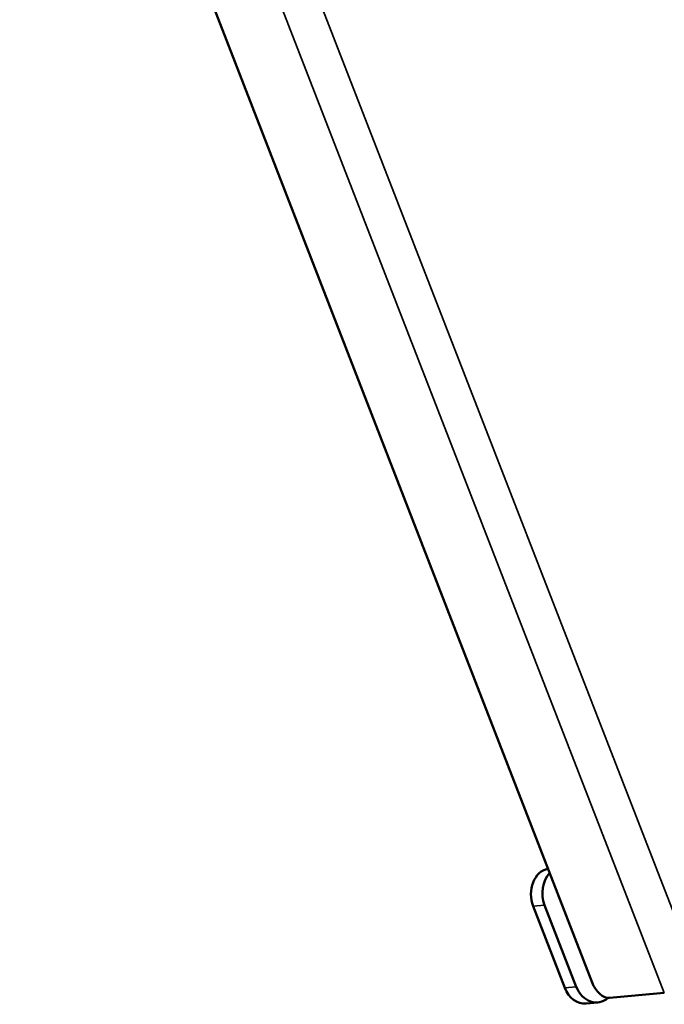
# Model space of a CAD drawing. Header units: millimetres. Extents: x 90 to 4401, y 90 to 14724.
# Tile 10 of 44: x 1051 to 1123, y 1097 to 1207. Entities that reach past the tile are written whole.
import ezdxf

# ---------------------------------------------------------------- set-up
doc = ezdxf.new("R2010")
doc.units = ezdxf.units.MM
doc.header["$LTSCALE"] = 15
doc.layers.add('Etroit visible (ISO)', color=7, linetype='Continuous', lineweight=35)
doc.layers.add('Visible (ISO)', color=7, linetype='Continuous', lineweight=50)

msp = doc.modelspace()

# ---------------------------------------------------------------- linework, layer by layer
at = {"layer": 'Etroit visible (ISO)'}
for p, q in [((1061.2, 1269.77), (1127.14, 1099.83)), ((1123.18, 1098.44), (1057.24, 1268.38)), ((1109.82, 1108.25), (1108.54, 1108.14)), ((1113.36, 1099.14), (1112.07, 1099.03))]:
    msp.add_line(p, q, dxfattribs=at)
at = {"layer": 'Visible (ISO)'}
for p, q in [((1115.13, 1099.6), (1051.22, 1264.33)), ((1112.07, 1099.03), (1108.54, 1108.14)), ((1113.36, 1099.14), (1109.82, 1108.25)), ((1123.18, 1098.44), (1117.06, 1097.89)), ((1115.75, 1097.38), (1114.46, 1097.26))]:
    msp.add_line(p, q, dxfattribs=at)
for centre, major_axis, ratio, start_param, end_param in [((1110.66, 1109.36), (-0.27, 2.99), 0.788675, 0.085334, 1.921676), ((1111.94, 1109.48), (-0.27, 2.99), 0.788675, 0.60356, 1.921676), ((1116.35, 1099.71), (1, -1.73), 0.57735, 4.45059, 6.021386), ((1114.19, 1100.25), (0.27, -2.99), 0.788675, 5.063268, 6.283185), ((1115.48, 1100.37), (0.27, -2.99), 0.788675, 5.063268, 6.811746)]:
    msp.add_ellipse(centre, major_axis=major_axis, ratio=ratio, start_param=start_param, end_param=end_param, dxfattribs=at)

doc.saveas('drawing.dxf')
